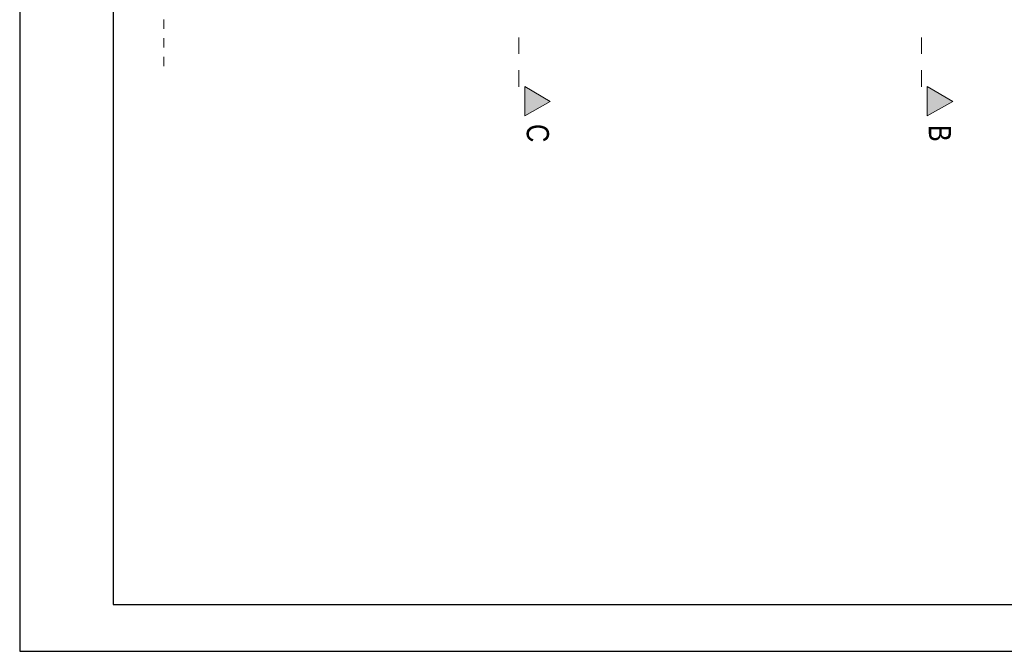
# Model space of a CAD drawing. Extents: x -543332 to -323966, y -9028 to 137422.
# Tile 165 of 250: x -510743 to -493873, y 69864 to 80695. Entities that reach past the tile are written whole.
import ezdxf

# ---------------------------------------------------------------- set-up
doc = ezdxf.new("R2010")
doc.units = 0
doc.header["$MEASUREMENT"] = 0
doc.linetypes.add('Dashed', pattern=[564.444447, 282.222223, -282.222223])
doc.linetypes.add('Przerywana', pattern=[320, 160, -160])
doc.layers.add('$ IE Tabela', color=7, linetype='Continuous')
for name, color, linetype, lineweight in [('Arch opisy_Nr_Pióra__21', 8, 'Continuous', 9), ('INWENT OPISY_Nr_Pióra__21', 8, 'Continuous', 9), ('INWENT OPISY_Nr_Pióra__41', 8, 'Continuous', 15)]:
    doc.layers.add(name, color=color, linetype=linetype, lineweight=lineweight)
doc.styles.add('GENERATED_STYLE_7', font='ARIALN.TTF')

# ---------------------------------------------------------------- blocks, each defined once
blk = doc.blocks.new('a3eee')
at = {"layer": '$ IE Tabela'}
for p, q in [((19730.8, 4176.8), (19730.8, 1206.8)), ((19890.8, 4096.8), (19890.8, 1286.8)), ((19890.8, 1286.8), (23840.8, 1286.8)), ((19730.8, 1206.8), (23930.8, 1206.8))]:
    blk.add_line(p, q, dxfattribs=at)

msp = doc.modelspace()

# ---------------------------------------------------------------- hatches: boundary and pattern name
at = {"layer": 'INWENT OPISY_Nr_Pióra__21', "linetype": 'Continuous'}
for points in [[(-501652, 79292), (-502088, 79048), (-502088, 79548)], [(-494757, 79292), (-495193, 79048), (-495193, 79548)]]:
    msp.add_hatch(color=256, dxfattribs=at).paths.add_polyline_path(points, flags=0)

# ---------------------------------------------------------------- linework, layer by layer
at = {"layer": 'Arch opisy_Nr_Pióra__21', "linetype": 'Przerywana'}
msp.add_lwpolyline([(-508272, 79896), (-508272, 94445)], dxfattribs=at)
at = {"layer": 'INWENT OPISY_Nr_Pióra__41', "linetype": 'Dashed'}
for p, q in [((-502188, 80392), (-502188, 79292)), ((-495293, 80392), (-495293, 79292))]:
    msp.add_line(p, q, dxfattribs=at)
at = {"layer": 'INWENT OPISY_Nr_Pióra__41', "linetype": 'Continuous'}
for p, q in [((-502088, 79048), (-502088, 79548)), ((-501652, 79292), (-502088, 79548)), ((-495193, 79048), (-495193, 79548)), ((-494757, 79292), (-495193, 79548)), ((-502088, 79048), (-501652, 79292)), ((-495193, 79048), (-494757, 79292))]:
    msp.add_line(p, q, dxfattribs=at)

# ---------------------------------------------------------------- block references
at = {"layer": '$ IE Tabela', "transparency": 33554687, "xscale": 10, "yscale": 10, "zscale": 10}
msp.add_blockref('a3eee', (-708051, 57796), dxfattribs=at)

# ---------------------------------------------------------------- texts
at = {"layer": 'INWENT OPISY_Nr_Pióra__21', "linetype": 'Continuous', "char_height": 380, "attachment_point": 2, "rotation": 270, "style": 'GENERATED_STYLE_7'}
for s, insert in [('{C}', (-501675, 78748)), ('{B}', (-494786, 78748))]:
    msp.add_mtext(s, dxfattribs=dict(at, insert=insert))

doc.saveas('drawing.dxf')
